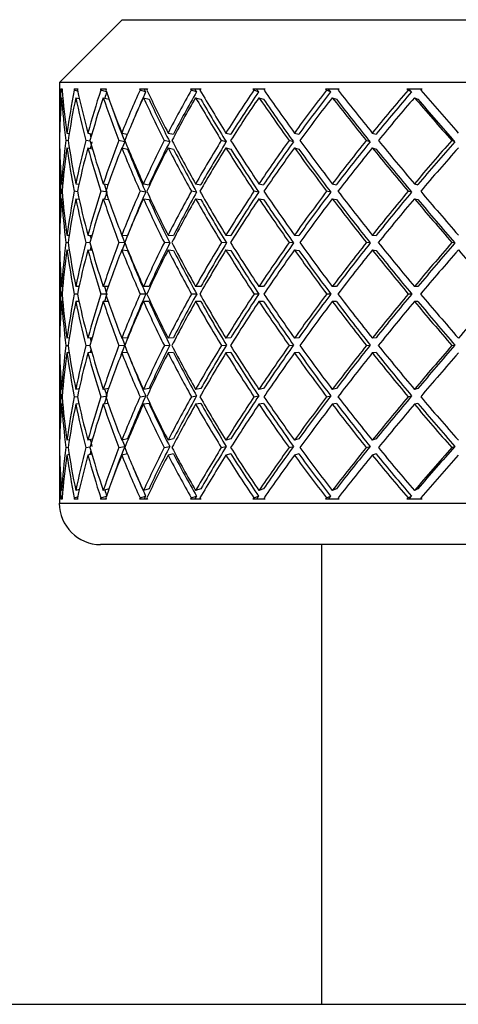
# Model space of a CAD drawing. Header units: inches. Extents: x 2.8 to 19.4, y 3.6 to 15.1.
# Tile 19 of 23: x 17.515 to 17.724, y 12.531 to 13. Entities that reach past the tile are written whole.
import ezdxf

# ---------------------------------------------------------------- set-up
doc = ezdxf.new("R2010")
doc.units = ezdxf.units.IN
doc.header["$MEASUREMENT"] = 0

msp = doc.modelspace()

# ---------------------------------------------------------------- linework, layer by layer
at = {"color": 7, "linetype": 'Continuous', "lineweight": 25}
for p, q in [((17.56349, 12.99993), (17.53349, 12.96994)), ((17.56349, 12.99993), (18.25349, 12.99993)), ((17.53349, 12.96994), (17.53349, 12.94909)), ((18.28349, 12.96994), (17.53349, 12.96994)), ((17.53422, 12.96693), (17.53486, 12.96693)), ((17.53481, 12.96617), (17.53426, 12.96631)), ((17.54048, 12.96693), (17.54223, 12.96693)), ((17.54219, 12.9659), (17.5406, 12.96631)), ((17.55304, 12.96693), (17.55587, 12.96693)), ((17.55591, 12.96558), (17.55324, 12.96631)), ((17.57167, 12.96693), (17.57555, 12.96693)), ((17.57464, 12.96554), (17.57196, 12.96631)), ((17.59607, 12.96693), (17.60092, 12.96693)), ((17.59891, 12.96554), (17.59643, 12.96631)), ((17.62582, 12.96693), (17.63155, 12.96693)), ((17.62848, 12.96554), (17.62624, 12.96631)), ((17.6604, 12.96693), (17.66692, 12.96693)), ((17.66284, 12.96554), (17.66089, 12.96631)), ((17.69923, 12.96693), (17.70643, 12.96693)), ((17.70141, 12.96554), (17.69976, 12.96631)), ((17.53451, 12.96278), (17.53514, 12.96262)), ((17.54133, 12.96278), (17.54299, 12.96235)), ((17.55443, 12.96278), (17.55717, 12.96203)), ((17.57359, 12.96278), (17.57627, 12.96201)), ((17.59847, 12.96278), (17.60095, 12.96201)), ((17.62867, 12.96278), (17.63091, 12.96201)), ((17.66365, 12.96278), (17.66561, 12.96201)), ((17.70282, 12.96278), (17.70446, 12.96201)), ((17.5335, 12.94596), (17.53363, 12.94593)), ((17.53713, 12.94596), (17.53817, 12.94575)), ((17.54711, 12.94596), (17.54899, 12.94557)), ((17.56327, 12.94596), (17.56592, 12.94539)), ((17.58534, 12.94596), (17.58792, 12.94537)), ((17.61294, 12.94596), (17.6153, 12.94537)), ((17.64559, 12.94596), (17.6477, 12.94537)), ((17.68275, 12.94596), (17.68455, 12.94537)), ((17.53355, 12.94241), (17.53349, 12.94242)), ((17.53768, 12.94221), (17.53664, 12.94242)), ((17.5482, 12.942), (17.54616, 12.94242)), ((17.56464, 12.94183), (17.56188, 12.94242)), ((17.58611, 12.94183), (17.58353, 12.94242)), ((17.6131, 12.94183), (17.61073, 12.94242)), ((17.64514, 12.94183), (17.64304, 12.94242)), ((17.68169, 12.94183), (17.67988, 12.94242)), ((17.72211, 12.94183), (17.72064, 12.94242)), ((17.53349, 12.93575), (17.53349, 12.90051)), ((17.5335, 12.93889), (17.53363, 12.93886)), ((17.53713, 12.93889), (17.53823, 12.93867)), ((17.54711, 12.93889), (17.54922, 12.93846)), ((17.56327, 12.93889), (17.56603, 12.9383)), ((17.58534, 12.93889), (17.58792, 12.9383)), ((17.61294, 12.93889), (17.6153, 12.9383)), ((17.64559, 12.93889), (17.6477, 12.9383)), ((17.68275, 12.93889), (17.68455, 12.9383)), ((17.53451, 12.92174), (17.5351, 12.92167)), ((17.54133, 12.92174), (17.54281, 12.92155)), ((17.55443, 12.92174), (17.55674, 12.92143)), ((17.57359, 12.92174), (17.57627, 12.92135)), ((17.59847, 12.92174), (17.60095, 12.92135)), ((17.62867, 12.92174), (17.63091, 12.92135)), ((17.66365, 12.92174), (17.66561, 12.92135)), ((17.70282, 12.92174), (17.70446, 12.92135)), ((17.5348, 12.91814), (17.53427, 12.91821)), ((17.54212, 12.91801), (17.54062, 12.91821)), ((17.55574, 12.91787), (17.55327, 12.91821)), ((17.57468, 12.91782), (17.572, 12.91821)), ((17.59896, 12.91782), (17.59648, 12.91821)), ((17.62854, 12.91782), (17.62631, 12.91821)), ((17.66292, 12.91782), (17.66096, 12.91821)), ((17.70149, 12.91782), (17.69984, 12.91821)), ((17.53451, 12.91467), (17.53512, 12.91459)), ((17.54133, 12.91467), (17.54289, 12.91447)), ((17.55443, 12.91467), (17.55696, 12.91432)), ((17.57359, 12.91467), (17.57627, 12.91428)), ((17.59847, 12.91467), (17.60095, 12.91428)), ((17.62867, 12.91467), (17.63091, 12.91428)), ((17.66365, 12.91467), (17.66561, 12.91428)), ((17.70282, 12.91467), (17.70446, 12.91428)), ((17.53355, 12.89378), (17.53349, 12.89379)), ((17.5335, 12.89732), (17.53363, 12.89732)), ((17.53765, 12.89372), (17.53665, 12.89379)), ((17.53713, 12.89732), (17.53817, 12.89725)), ((17.54811, 12.89366), (17.54618, 12.89379)), ((17.54711, 12.89732), (17.54903, 12.89719)), ((17.56466, 12.89359), (17.5619, 12.89379)), ((17.56327, 12.89732), (17.56602, 12.89713)), ((17.58614, 12.89359), (17.58356, 12.89379)), ((17.58534, 12.89732), (17.58792, 12.89713)), ((17.61313, 12.89359), (17.61077, 12.89379)), ((17.61294, 12.89732), (17.6153, 12.89713)), ((17.64518, 12.89359), (17.64308, 12.89379)), ((17.64559, 12.89732), (17.6477, 12.89713)), ((17.68173, 12.89359), (17.67993, 12.89379)), ((17.68275, 12.89732), (17.68455, 12.89713)), ((17.72217, 12.89359), (17.72069, 12.89379)), ((17.5335, 12.89025), (17.53363, 12.89024)), ((17.53713, 12.89025), (17.53819, 12.89018)), ((17.54711, 12.89025), (17.5491, 12.89012)), ((17.56327, 12.89025), (17.56603, 12.89006)), ((17.58534, 12.89025), (17.58792, 12.89006)), ((17.61294, 12.89025), (17.6153, 12.89006)), ((17.64559, 12.89025), (17.6477, 12.89006)), ((17.68275, 12.89025), (17.68455, 12.89006)), ((17.53349, 12.88706), (17.53349, 12.85146)), ((17.5351, 12.8728), (17.53451, 12.8728)), ((17.54283, 12.8728), (17.54133, 12.8728)), ((17.55682, 12.8728), (17.55443, 12.8728)), ((17.57627, 12.8728), (17.57359, 12.8728)), ((17.60095, 12.8728), (17.59847, 12.8728)), ((17.63091, 12.8728), (17.62867, 12.8728)), ((17.66561, 12.8728), (17.66365, 12.8728)), ((17.70446, 12.8728), (17.70282, 12.8728)), ((17.53479, 12.86926), (17.53427, 12.86926)), ((17.5351, 12.86573), (17.53451, 12.86573)), ((17.54207, 12.86926), (17.54063, 12.86926)), ((17.54283, 12.86573), (17.54133, 12.86573)), ((17.55561, 12.86926), (17.55328, 12.86926)), ((17.55682, 12.86573), (17.55443, 12.86573)), ((17.57469, 12.86926), (17.57201, 12.86926)), ((17.57627, 12.86573), (17.57359, 12.86573)), ((17.59898, 12.86926), (17.5965, 12.86926)), ((17.60095, 12.86573), (17.59847, 12.86573)), ((17.62856, 12.86926), (17.62633, 12.86926)), ((17.63091, 12.86573), (17.62867, 12.86573)), ((17.66294, 12.86926), (17.66098, 12.86926)), ((17.66561, 12.86573), (17.66365, 12.86573)), ((17.70151, 12.86926), (17.69987, 12.86926)), ((17.70446, 12.86573), (17.70282, 12.86573)), ((17.53363, 12.84828), (17.5335, 12.84827)), ((17.53819, 12.84834), (17.53713, 12.84827)), ((17.5491, 12.84841), (17.54711, 12.84827)), ((17.56603, 12.84847), (17.56327, 12.84827)), ((17.58792, 12.84847), (17.58534, 12.84827)), ((17.6153, 12.84847), (17.61294, 12.84827)), ((17.6477, 12.84847), (17.64559, 12.84827)), ((17.68455, 12.84847), (17.68275, 12.84827)), ((17.53349, 12.84474), (17.53355, 12.84474)), ((17.53665, 12.84474), (17.53765, 12.8448)), ((17.53817, 12.84127), (17.53713, 12.8412)), ((17.54618, 12.84474), (17.54811, 12.84487)), ((17.54903, 12.84133), (17.54711, 12.8412)), ((17.5619, 12.84474), (17.56466, 12.84493)), ((17.56602, 12.8414), (17.56327, 12.8412)), ((17.58356, 12.84474), (17.58614, 12.84493)), ((17.58792, 12.8414), (17.58534, 12.8412)), ((17.61077, 12.84474), (17.61313, 12.84493)), ((17.6153, 12.8414), (17.61294, 12.8412)), ((17.64308, 12.84474), (17.64518, 12.84493)), ((17.6477, 12.8414), (17.64559, 12.8412)), ((17.67993, 12.84474), (17.68173, 12.84493)), ((17.68455, 12.8414), (17.68275, 12.8412)), ((17.72069, 12.84474), (17.72217, 12.84493)), ((17.53349, 12.83801), (17.53349, 12.80278)), ((17.53363, 12.84121), (17.5335, 12.8412)), ((17.53512, 12.82393), (17.53451, 12.82385)), ((17.54289, 12.82406), (17.54133, 12.82385)), ((17.55696, 12.8242), (17.55443, 12.82385)), ((17.57627, 12.82424), (17.57359, 12.82385)), ((17.60095, 12.82424), (17.59847, 12.82385)), ((17.63091, 12.82424), (17.62867, 12.82385)), ((17.66561, 12.82424), (17.66365, 12.82385)), ((17.70446, 12.82424), (17.70282, 12.82385)), ((17.53427, 12.82032), (17.5348, 12.82039)), ((17.54062, 12.82032), (17.54212, 12.82052)), ((17.55327, 12.82032), (17.55574, 12.82066)), ((17.572, 12.82032), (17.57468, 12.82071)), ((17.59648, 12.82032), (17.59896, 12.82071)), ((17.62631, 12.82032), (17.62854, 12.82071)), ((17.66096, 12.82032), (17.66292, 12.82071)), ((17.69984, 12.82032), (17.70149, 12.82071)), ((17.5351, 12.81686), (17.53451, 12.81678)), ((17.54281, 12.81698), (17.54133, 12.81678)), ((17.55674, 12.8171), (17.55443, 12.81678)), ((17.57627, 12.81717), (17.57359, 12.81678)), ((17.60095, 12.81717), (17.59847, 12.81678)), ((17.63091, 12.81717), (17.62867, 12.81678)), ((17.66561, 12.81717), (17.66365, 12.81678)), ((17.70446, 12.81717), (17.70282, 12.81678)), ((17.53363, 12.79966), (17.5335, 12.79964)), ((17.53823, 12.79986), (17.53713, 12.79964)), ((17.54922, 12.80007), (17.54711, 12.79964)), ((17.56603, 12.80022), (17.56327, 12.79964)), ((17.58792, 12.80022), (17.58534, 12.79964)), ((17.6153, 12.80022), (17.61294, 12.79964)), ((17.6477, 12.80022), (17.64559, 12.79964)), ((17.68455, 12.80022), (17.68275, 12.79964)), ((17.53349, 12.79611), (17.53355, 12.79612)), ((17.53664, 12.79611), (17.53768, 12.79631)), ((17.54616, 12.79611), (17.5482, 12.79652)), ((17.56188, 12.79611), (17.56464, 12.79669)), ((17.58353, 12.79611), (17.58611, 12.79669)), ((17.61073, 12.79611), (17.6131, 12.79669)), ((17.64304, 12.79611), (17.64514, 12.79669)), ((17.67988, 12.79611), (17.68169, 12.79669)), ((17.72064, 12.79611), (17.72211, 12.79669)), ((17.53363, 12.79259), (17.5335, 12.79257)), ((17.53817, 12.79277), (17.53713, 12.79257)), ((17.54899, 12.79295), (17.54711, 12.79257)), ((17.56592, 12.79313), (17.56327, 12.79257)), ((17.58792, 12.79315), (17.58534, 12.79257)), ((17.6153, 12.79315), (17.61294, 12.79257)), ((17.6477, 12.79315), (17.64559, 12.79257)), ((17.68455, 12.79315), (17.68275, 12.79257)), ((17.53349, 12.78943), (17.53349, 12.76962)), ((17.53514, 12.7759), (17.53451, 12.77574)), ((17.54299, 12.77618), (17.54133, 12.77574)), ((17.55717, 12.77649), (17.55443, 12.77574)), ((17.57627, 12.77652), (17.57359, 12.77574)), ((17.60095, 12.77652), (17.59847, 12.77574)), ((17.63091, 12.77652), (17.62867, 12.77574)), ((17.66561, 12.77652), (17.66365, 12.77574)), ((17.70446, 12.77652), (17.70282, 12.77574)), ((17.53486, 12.77159), (17.53422, 12.77159)), ((17.53426, 12.77221), (17.53481, 12.77235)), ((17.54223, 12.77159), (17.54048, 12.77159)), ((17.5406, 12.77221), (17.54219, 12.77263)), ((17.55587, 12.77159), (17.55304, 12.77159)), ((17.55324, 12.77221), (17.55591, 12.77294)), ((17.57555, 12.77159), (17.57167, 12.77159)), ((17.57196, 12.77221), (17.57464, 12.77299)), ((17.60092, 12.77159), (17.59607, 12.77159)), ((17.59643, 12.77221), (17.59891, 12.77299)), ((17.63155, 12.77159), (17.62582, 12.77159)), ((17.62624, 12.77221), (17.62848, 12.77299)), ((17.66692, 12.77159), (17.6604, 12.77159)), ((17.66089, 12.77221), (17.66284, 12.77299)), ((17.70643, 12.77159), (17.69923, 12.77159)), ((17.69976, 12.77221), (17.70141, 12.77299)), ((17.53349, 12.76962), (18.22131, 12.76962)), ((18.22131, 12.74993), (17.55317, 12.74993)), ((17.65849, 12.74993), (17.65849, 12.53093)), ((16.95617, 12.53093), (18.86078, 12.53093))]:
    msp.add_line(p, q, dxfattribs=at)
msp.add_arc((17.55317, 12.76962), 0.01969, 180, 270, dxfattribs=at)
for centre, major_axis, ratio, start_param, end_param in [((17.90849, 12.8728), (-0.28886, 0.28886), 0.827838, 0.627271, 0.68296), ((17.90849, 12.86573), (0.30575, -0.30575), 0.710157, 3.8216, 3.823318), ((17.90849, 12.86573), (-0.28886, 0.28886), 0.827838, 0.606031, 0.60775), ((17.90849, 12.8728), (0.30575, -0.30575), 0.710157, 3.84284, 3.898529), ((17.90849, 12.8728), (-0.2726, 0.2726), 0.944637, 0.561822, 0.617511), ((17.90849, 12.86573), (0.31929, -0.31929), 0.615944, 3.887049, 3.888768), ((17.90849, 12.86573), (-0.2726, 0.2726), 0.944637, 0.540581, 0.5423), ((17.90849, 12.8728), (0.31929, -0.31929), 0.615944, 3.90829, 3.963979), ((17.90849, 12.8728), (0.27479, 0.27479), 0.928631, 2.067168, 2.122857), ((17.90849, 12.86573), (0.33147, -0.33147), 0.529043, 3.952499, 3.954218), ((17.90849, 12.8728), (0.27259, 0.27259), 0.928631, 2.067247, 2.075404), ((17.90849, 12.86573), (0.27479, 0.27479), 0.928631, 2.045928, 2.047646), ((17.90849, 12.8728), (0.33147, -0.33147), 0.529043, 3.97374, 4.029429), ((17.90849, 12.8728), (0.29089, 0.29089), 0.813569, 2.001718, 2.057407), ((17.90849, 12.8728), (0.28856, 0.28856), 0.813569, 2.001797, 2.039072), ((17.90849, 12.86573), (0.34223, -0.34223), 0.447966, 4.017949, 4.019668), ((17.90849, 12.86573), (0.33949, -0.33949), 0.447966, 4.015688, 4.019589), ((17.90849, 12.86573), (0.29089, 0.29089), 0.813569, 1.980478, 1.982197), ((17.90849, 12.8728), (0.34223, -0.34223), 0.447966, 4.039189, 4.094878), ((17.90849, 12.8728), (0.30575, 0.30575), 0.710157, 1.936268, 1.991957), ((17.90849, 12.8728), (0.3033, 0.3033), 0.710157, 1.936347, 1.991957), ((17.90849, 12.86573), (0.35152, -0.35152), 0.371514, 4.083399, 4.085118), ((17.90849, 12.86573), (0.34871, -0.34871), 0.371514, 4.081138, 4.085039), ((17.90849, 12.86573), (0.30575, 0.30575), 0.710157, 1.915028, 1.916747), ((17.90849, 12.8728), (0.35152, -0.35152), 0.371514, 4.104639, 4.160328), ((17.90849, 12.8728), (0.31929, 0.31929), 0.615944, 1.870818, 1.926508), ((17.90849, 12.8728), (0.31674, 0.31674), 0.615944, 1.870897, 1.926508), ((17.90849, 12.86573), (0.35931, -0.35931), 0.298697, 4.148849, 4.150567), ((17.90849, 12.86573), (0.35644, -0.35644), 0.298697, 4.146588, 4.150489), ((17.90849, 12.86573), (0.31929, 0.31929), 0.615944, 1.849578, 1.851297), ((17.90849, 12.8728), (0.35931, -0.35931), 0.298697, 4.170089, 4.225778), ((17.90849, 12.8728), (0.33147, 0.33147), 0.529043, 1.805369, 1.861058), ((17.90849, 12.8728), (0.32882, 0.32882), 0.529043, 1.805447, 1.861058), ((17.90849, 12.86573), (0.36556, -0.36556), 0.228677, 4.214299, 4.216017), ((17.90849, 12.86573), (0.36264, -0.36264), 0.228677, 4.212038, 4.215939), ((17.90849, 12.86573), (0.33147, 0.33147), 0.529043, 1.784128, 1.785847), ((17.90849, 12.8728), (0.36556, -0.36556), 0.228677, 4.235539, 4.291228), ((17.90849, 12.8728), (0.34223, 0.34223), 0.447966, 1.739919, 1.795608), ((17.90849, 12.8728), (0.33949, 0.33949), 0.447966, 1.739998, 1.795608), ((17.90849, 12.86573), (0.37025, -0.37025), 0.160725, 4.279749, 4.281467), ((17.90849, 12.86573), (0.36729, -0.36729), 0.160725, 4.277487, 4.281388), ((17.90849, 12.86573), (0.34223, 0.34223), 0.447966, 1.718679, 1.720397), ((17.90849, 12.8728), (0.37025, -0.37025), 0.160725, 4.300989, 4.356678), ((17.90849, 12.86573), (-0.28886, 0.28886), 0.827838, 0.617511, 0.673347), ((17.90849, 12.86573), (0.30575, -0.30575), 0.710157, 3.833079, 3.888916), ((17.90849, 12.86573), (-0.2726, 0.2726), 0.944637, 0.552061, 0.607898), ((17.90849, 12.86573), (0.31929, -0.31929), 0.615944, 3.898529, 3.954366), ((17.90849, 12.86573), (0.27479, 0.27479), 0.928631, 2.057407, 2.113244), ((17.90849, 12.86573), (0.33147, -0.33147), 0.529043, 3.963979, 4.019816), ((17.90849, 12.86573), (0.29089, 0.29089), 0.813569, 1.991957, 2.047794), ((17.90849, 12.86573), (0.34223, -0.34223), 0.447966, 4.029429, 4.085265), ((17.90849, 12.86573), (0.33949, -0.33949), 0.447966, 4.029429, 4.085188), ((17.90849, 12.86573), (0.30575, 0.30575), 0.710157, 1.926508, 1.982344), ((17.90849, 12.86573), (0.35152, -0.35152), 0.371514, 4.094878, 4.150715), ((17.90849, 12.86573), (0.34871, -0.34871), 0.371514, 4.094878, 4.150638), ((17.90849, 12.86573), (0.31929, 0.31929), 0.615944, 1.861058, 1.916895), ((17.90849, 12.86573), (0.35931, -0.35931), 0.298697, 4.160328, 4.216165), ((17.90849, 12.86573), (0.35644, -0.35644), 0.298697, 4.160328, 4.216088), ((17.90849, 12.86573), (0.33147, 0.33147), 0.529043, 1.795608, 1.851445), ((17.90849, 12.86573), (0.36556, -0.36556), 0.228677, 4.225778, 4.281615), ((17.90849, 12.86573), (0.36264, -0.36264), 0.228677, 4.225778, 4.281537), ((17.90849, 12.86573), (0.34223, 0.34223), 0.447966, 1.730158, 1.785995), ((17.90849, 12.86573), (0.37025, -0.37025), 0.160725, 4.291228, 4.347065), ((17.90849, 12.86573), (0.36729, -0.36729), 0.160725, 4.291228, 4.346987), ((17.90849, 12.86573), (0.32882, -0.32882), 0.529043, 3.97582, 4.019738), ((17.90849, 12.8728), (0.29089, -0.29089), 0.813569, 3.824553, 3.833079), ((17.90849, 12.86573), (0.29089, -0.29089), 0.813569, 3.81382, 3.823466), ((17.90849, 12.86573), (0.31674, -0.31674), 0.615944, 3.943466, 3.948579), ((17.90849, 12.8728), (-0.28886, 0.28886), 0.827838, 0.692573, 0.702155), ((17.90849, 12.8728), (0.29089, -0.29089), 0.813569, 3.842692, 3.898529), ((17.90849, 12.8728), (-0.2726, 0.2726), 0.944637, 0.627124, 0.68296), ((17.90849, 12.8728), (0.30575, -0.30575), 0.710157, 3.908142, 3.963979), ((17.90849, 12.8728), (0.27479, 0.27479), 0.928631, 2.13247, 2.188307), ((17.90849, 12.8728), (0.31929, -0.31929), 0.615944, 3.973592, 4.029429), ((17.90849, 12.8728), (0.27259, 0.27259), 0.928631, 2.132548, 2.141226), ((17.90849, 12.8728), (0.29089, 0.29089), 0.813569, 2.06702, 2.122857), ((17.90849, 12.8728), (0.28856, 0.28856), 0.813569, 2.067098, 2.075281), ((17.90849, 12.8728), (0.33147, -0.33147), 0.529043, 4.039042, 4.094878), ((17.90849, 12.8728), (0.30575, 0.30575), 0.710157, 2.00157, 2.057407), ((17.90849, 12.8728), (0.3033, 0.3033), 0.710157, 2.001648, 2.057407), ((17.90849, 12.8728), (0.34223, -0.34223), 0.447966, 4.104491, 4.160328), ((17.90849, 12.8728), (0.31929, 0.31929), 0.615944, 1.93612, 1.991957), ((17.90849, 12.8728), (0.31674, 0.31674), 0.615944, 1.936198, 1.991957), ((17.90849, 12.8728), (0.35152, -0.35152), 0.371514, 4.169941, 4.225778), ((17.90849, 12.8728), (0.33147, 0.33147), 0.529043, 1.870671, 1.926508), ((17.90849, 12.8728), (0.32882, 0.32882), 0.529043, 1.870748, 1.926508), ((17.90849, 12.8728), (0.35931, -0.35931), 0.298697, 4.235391, 4.291228), ((17.90849, 12.8728), (0.34223, 0.34223), 0.447966, 1.805221, 1.861058), ((17.90849, 12.8728), (0.33949, 0.33949), 0.447966, 1.805298, 1.861058), ((17.90849, 12.8728), (0.36556, -0.36556), 0.228677, 4.300841, 4.356678), ((17.90849, 12.8728), (0.35152, 0.35152), 0.371514, 1.739771, 1.795608), ((17.90849, 12.8728), (0.34871, 0.34871), 0.371514, 1.739848, 1.795608), ((17.90849, 12.86573), (-0.28886, 0.28886), 0.827838, 0.68296, 0.691486), ((17.90849, 12.86573), (0.29089, -0.29089), 0.813569, 3.833079, 3.889019), ((17.90849, 12.86573), (-0.2726, 0.2726), 0.944637, 0.617511, 0.673451), ((17.90849, 12.86573), (0.30575, -0.30575), 0.710157, 3.898529, 3.954469), ((17.90849, 12.86573), (0.27479, 0.27479), 0.928631, 2.122857, 2.178797), ((17.90849, 12.86573), (0.31929, -0.31929), 0.615944, 3.963979, 4.019919), ((17.90849, 12.86573), (0.29089, 0.29089), 0.813569, 2.057407, 2.113347), ((17.90849, 12.86573), (0.33147, -0.33147), 0.529043, 4.029429, 4.085369), ((17.90849, 12.86573), (0.32882, -0.32882), 0.529043, 4.029429, 4.085292), ((17.90849, 12.86573), (0.30575, 0.30575), 0.710157, 1.991957, 2.047898), ((17.90849, 12.86573), (0.34223, -0.34223), 0.447966, 4.094878, 4.150819), ((17.90849, 12.86573), (0.33949, -0.33949), 0.447966, 4.094878, 4.150742), ((17.90849, 12.86573), (0.31929, 0.31929), 0.615944, 1.926508, 1.982448), ((17.90849, 12.86573), (0.35152, -0.35152), 0.371514, 4.160328, 4.216269), ((17.90849, 12.86573), (0.34871, -0.34871), 0.371514, 4.160328, 4.216192), ((17.90849, 12.86573), (0.33147, 0.33147), 0.529043, 1.861058, 1.916998), ((17.90849, 12.86573), (0.35931, -0.35931), 0.298697, 4.225778, 4.281718), ((17.90849, 12.86573), (0.35644, -0.35644), 0.298697, 4.225778, 4.281642), ((17.90849, 12.86573), (0.34223, 0.34223), 0.447966, 1.795608, 1.851548), ((17.90849, 12.86573), (0.36556, -0.36556), 0.228677, 4.291228, 4.347168), ((17.90849, 12.86573), (0.36264, -0.36264), 0.228677, 4.291228, 4.347092), ((17.90849, 12.86573), (0.35152, 0.35152), 0.371514, 1.730158, 1.786098), ((17.90849, 12.86573), (0.31674, -0.31674), 0.615944, 4.009332, 4.019842), ((17.90849, 12.8728), (-0.2726, 0.2726), 0.944637, 0.69247, 0.74841), ((17.90849, 12.8728), (0.29089, -0.29089), 0.813569, 3.908038, 3.963979), ((17.90849, 12.8728), (0.27479, 0.27479), 0.928631, 2.197816, 2.253757), ((17.90849, 12.8728), (0.30575, -0.30575), 0.710157, 3.973488, 4.029429), ((17.90849, 12.8728), (0.29089, 0.29089), 0.813569, 2.132367, 2.188307), ((17.90849, 12.8728), (0.28856, 0.28856), 0.813569, 2.132443, 2.141188), ((17.90849, 12.8728), (0.31929, -0.31929), 0.615944, 4.038938, 4.094878), ((17.90849, 12.8728), (0.30575, 0.30575), 0.710157, 2.066917, 2.122857), ((17.90849, 12.8728), (0.3033, 0.3033), 0.710157, 2.066993, 2.122857), ((17.90849, 12.8728), (0.33147, -0.33147), 0.529043, 4.104388, 4.160328), ((17.90849, 12.8728), (0.31929, 0.31929), 0.615944, 2.001467, 2.057407), ((17.90849, 12.8728), (0.31674, 0.31674), 0.615944, 2.001544, 2.057407), ((17.90849, 12.8728), (0.34223, -0.34223), 0.447966, 4.169838, 4.225778), ((17.90849, 12.8728), (0.33147, 0.33147), 0.529043, 1.936017, 1.991957), ((17.90849, 12.8728), (0.32882, 0.32882), 0.529043, 1.936094, 1.991957), ((17.90849, 12.8728), (0.35152, -0.35152), 0.371514, 4.235288, 4.291228), ((17.90849, 12.8728), (0.34223, 0.34223), 0.447966, 1.870567, 1.926508), ((17.90849, 12.8728), (0.33949, 0.33949), 0.447966, 1.870644, 1.926508), ((17.90849, 12.8728), (0.35931, -0.35931), 0.298697, 4.300738, 4.356678), ((17.90849, 12.8728), (0.35152, 0.35152), 0.371514, 1.805117, 1.861058), ((17.90849, 12.8728), (0.34871, 0.34871), 0.371514, 1.805194, 1.861058), ((17.90849, 12.8728), (0.36556, -0.36556), 0.228677, 4.366187, 4.422128), ((17.90849, 12.86573), (-0.2726, 0.2726), 0.944637, 0.68296, 0.738962), ((17.90849, 12.86573), (0.29089, -0.29089), 0.813569, 3.898529, 3.95453), ((17.90849, 12.86573), (0.27479, 0.27479), 0.928631, 2.188307, 2.244308), ((17.90849, 12.86573), (0.30575, -0.30575), 0.710157, 3.963979, 4.01998), ((17.90849, 12.86573), (0.29089, 0.29089), 0.813569, 2.122857, 2.178858), ((17.90849, 12.86573), (0.31929, -0.31929), 0.615944, 4.029429, 4.08543), ((17.90849, 12.86573), (0.30575, 0.30575), 0.710157, 2.057407, 2.113409), ((17.90849, 12.86573), (0.33147, -0.33147), 0.529043, 4.094878, 4.15088), ((17.90849, 12.86573), (0.32882, -0.32882), 0.529043, 4.094878, 4.150804), ((17.90849, 12.86573), (0.31929, 0.31929), 0.615944, 1.991957, 2.047959), ((17.90849, 12.86573), (0.34223, -0.34223), 0.447966, 4.160328, 4.21633), ((17.90849, 12.86573), (0.33949, -0.33949), 0.447966, 4.160328, 4.216253), ((17.90849, 12.86573), (0.33147, 0.33147), 0.529043, 1.926508, 1.982509), ((17.90849, 12.86573), (0.35152, -0.35152), 0.371514, 4.225778, 4.281779), ((17.90849, 12.86573), (0.34871, -0.34871), 0.371514, 4.225778, 4.281703), ((17.90849, 12.86573), (0.34223, 0.34223), 0.447966, 1.861058, 1.917059), ((17.90849, 12.86573), (0.35931, -0.35931), 0.298697, 4.291228, 4.347229), ((17.90849, 12.86573), (0.35644, -0.35644), 0.298697, 4.291228, 4.347153), ((17.90849, 12.86573), (0.35152, 0.35152), 0.371514, 1.795608, 1.851609), ((17.90849, 12.86573), (0.36556, -0.36556), 0.228677, 4.356678, 4.412679), ((17.90849, 12.86573), (0.36264, -0.36264), 0.228677, 4.356678, 4.412603), ((17.90849, 12.8728), (0.27479, -0.27479), 0.928631, 3.890003, 3.898529), ((17.90849, 12.86573), (0.31674, -0.31674), 0.615944, 4.072429, 4.085354), ((17.90849, 12.86573), (0.27479, -0.27479), 0.928631, 3.879621, 3.88908), ((17.90849, 12.8728), (-0.2726, 0.2726), 0.944637, 0.757859, 0.767297), ((17.90849, 12.8728), (0.27479, -0.27479), 0.928631, 3.907977, 3.963979), ((17.90849, 12.8728), (0.27479, 0.27479), 0.928631, 2.263205, 2.319207), ((17.90849, 12.8728), (0.29089, -0.29089), 0.813569, 3.973427, 4.029429), ((17.90849, 12.8728), (0.29089, 0.29089), 0.813569, 2.197755, 2.253757), ((17.90849, 12.8728), (0.30575, -0.30575), 0.710157, 4.038877, 4.094878), ((17.90849, 12.86573), (0.3033, -0.3033), 0.710157, 4.010026, 4.014597), ((17.90849, 12.8728), (0.30575, 0.30575), 0.710157, 2.132306, 2.188307), ((17.90849, 12.8728), (0.3033, 0.3033), 0.710157, 2.132382, 2.141392), ((17.90849, 12.8728), (0.31929, -0.31929), 0.615944, 4.104327, 4.160328), ((17.90849, 12.8728), (0.31929, 0.31929), 0.615944, 2.066856, 2.122857), ((17.90849, 12.8728), (0.31674, 0.31674), 0.615944, 2.066932, 2.122857), ((17.90849, 12.8728), (0.33147, -0.33147), 0.529043, 4.169777, 4.225778), ((17.90849, 12.8728), (0.33147, 0.33147), 0.529043, 2.001406, 2.057407), ((17.90849, 12.8728), (0.32882, 0.32882), 0.529043, 2.001482, 2.057407), ((17.90849, 12.8728), (0.34223, -0.34223), 0.447966, 4.235227, 4.291228), ((17.90849, 12.8728), (0.34223, 0.34223), 0.447966, 1.935956, 1.991957), ((17.90849, 12.8728), (0.33949, 0.33949), 0.447966, 1.936032, 1.991957), ((17.90849, 12.8728), (0.35152, -0.35152), 0.371514, 4.300676, 4.356678), ((17.90849, 12.8728), (0.35152, 0.35152), 0.371514, 1.870506, 1.926508), ((17.90849, 12.8728), (0.34871, 0.34871), 0.371514, 1.870582, 1.926508), ((17.90849, 12.8728), (0.35931, -0.35931), 0.298697, 4.366126, 4.422128), ((17.90849, 12.8728), (0.35931, 0.35931), 0.298697, 1.805056, 1.861058), ((17.90849, 12.8728), (0.35644, 0.35644), 0.298697, 1.805132, 1.861058), ((17.90849, 12.86573), (-0.2726, 0.2726), 0.944637, 0.74841, 0.756936), ((17.90849, 12.86573), (0.27479, -0.27479), 0.928631, 3.898529, 3.95455), ((17.90849, 12.86573), (0.27479, 0.27479), 0.928631, 2.253757, 2.309778), ((17.90849, 12.86573), (0.29089, -0.29089), 0.813569, 3.963979, 4.02), ((17.90849, 12.86573), (0.29089, 0.29089), 0.813569, 2.188307, 2.244329), ((17.90849, 12.86573), (0.30575, -0.30575), 0.710157, 4.029429, 4.08545), ((17.90849, 12.8728), (0.28856, 0.28856), 0.813569, 2.202582, 2.207017), ((17.90849, 12.86573), (0.30575, 0.30575), 0.710157, 2.122857, 2.178879), ((17.90849, 12.86573), (0.31929, -0.31929), 0.615944, 4.094878, 4.1509), ((17.90849, 12.86573), (0.31674, -0.31674), 0.615944, 4.094878, 4.150824), ((17.90849, 12.86573), (0.31929, 0.31929), 0.615944, 2.057407, 2.113429), ((17.90849, 12.86573), (0.33147, -0.33147), 0.529043, 4.160328, 4.21635), ((17.90849, 12.86573), (0.32882, -0.32882), 0.529043, 4.160328, 4.216274), ((17.90849, 12.86573), (0.33147, 0.33147), 0.529043, 1.991957, 2.047979), ((17.90849, 12.86573), (0.34223, -0.34223), 0.447966, 4.225778, 4.2818), ((17.90849, 12.86573), (0.33949, -0.33949), 0.447966, 4.225778, 4.281724), ((17.90849, 12.86573), (0.34223, 0.34223), 0.447966, 1.926508, 1.982529), ((17.90849, 12.86573), (0.35152, -0.35152), 0.371514, 4.291228, 4.34725), ((17.90849, 12.86573), (0.34871, -0.34871), 0.371514, 4.291228, 4.347174), ((17.90849, 12.86573), (0.35152, 0.35152), 0.371514, 1.861058, 1.917079), ((17.90849, 12.86573), (0.35931, -0.35931), 0.298697, 4.356678, 4.412699), ((17.90849, 12.86573), (0.35644, -0.35644), 0.298697, 4.356678, 4.412623), ((17.90849, 12.86573), (0.35931, 0.35931), 0.298697, 1.795608, 1.851629), ((17.90849, 12.86573), (0.36556, -0.36556), 0.228677, 4.422128, 4.478149), ((17.90849, 12.86573), (0.3033, -0.3033), 0.710157, 4.075869, 4.085374), ((17.90849, 12.8728), (0.27479, 0.27479), 0.928631, 2.328635, 2.384656), ((17.90849, 12.86573), (0.27479, 0.27479), 0.928631, 2.319207, 2.375208), ((17.90849, 12.86573), (0.27479, -0.27479), 0.928631, 3.963979, 4.01998), ((17.90849, 12.8728), (0.27479, -0.27479), 0.928631, 3.973407, 4.029429), ((17.90849, 12.8728), (0.29089, 0.29089), 0.813569, 2.263185, 2.319207), ((17.90849, 12.86573), (0.29089, 0.29089), 0.813569, 2.253757, 2.309758), ((17.90849, 12.86573), (0.29089, -0.29089), 0.813569, 4.029429, 4.08543), ((17.90849, 12.8728), (0.29089, -0.29089), 0.813569, 4.038857, 4.094878), ((17.90849, 12.8728), (0.30575, 0.30575), 0.710157, 2.197735, 2.253757), ((17.90849, 12.86573), (0.30575, 0.30575), 0.710157, 2.188307, 2.244308), ((17.90849, 12.86573), (0.30575, -0.30575), 0.710157, 4.094878, 4.15088), ((17.90849, 12.8728), (0.3033, 0.3033), 0.710157, 2.197811, 2.207316), ((17.90849, 12.8728), (0.30575, -0.30575), 0.710157, 4.104307, 4.160328), ((17.90849, 12.8728), (0.31929, 0.31929), 0.615944, 2.132285, 2.188307), ((17.90849, 12.86573), (0.31929, 0.31929), 0.615944, 2.122857, 2.178858), ((17.90849, 12.8728), (0.31674, 0.31674), 0.615944, 2.132361, 2.188307), ((17.90849, 12.86573), (0.31929, -0.31929), 0.615944, 4.160328, 4.21633), ((17.90849, 12.8728), (0.31929, -0.31929), 0.615944, 4.169756, 4.225778), ((17.90849, 12.86573), (0.31674, -0.31674), 0.615944, 4.160328, 4.216253), ((17.90849, 12.8728), (0.33147, 0.33147), 0.529043, 2.066835, 2.122857), ((17.90849, 12.86573), (0.33147, 0.33147), 0.529043, 2.057407, 2.113409), ((17.90849, 12.8728), (0.32882, 0.32882), 0.529043, 2.066911, 2.122857), ((17.90849, 12.86573), (0.33147, -0.33147), 0.529043, 4.225778, 4.281779), ((17.90849, 12.8728), (0.33147, -0.33147), 0.529043, 4.235206, 4.291228), ((17.90849, 12.86573), (0.32882, -0.32882), 0.529043, 4.225778, 4.281703), ((17.90849, 12.8728), (0.34223, 0.34223), 0.447966, 2.001386, 2.057407), ((17.90849, 12.86573), (0.34223, 0.34223), 0.447966, 1.991957, 2.047959), ((17.90849, 12.8728), (0.33949, 0.33949), 0.447966, 2.001462, 2.057407), ((17.90849, 12.86573), (0.34223, -0.34223), 0.447966, 4.291228, 4.347229), ((17.90849, 12.86573), (0.33949, -0.33949), 0.447966, 4.291228, 4.347153), ((17.90849, 12.8728), (0.34223, -0.34223), 0.447966, 4.300656, 4.356678), ((17.90849, 12.8728), (0.35152, 0.35152), 0.371514, 1.935936, 1.991957), ((17.90849, 12.8728), (0.34871, 0.34871), 0.371514, 1.936012, 1.991957), ((17.90849, 12.86573), (0.35152, 0.35152), 0.371514, 1.926508, 1.982509), ((17.90849, 12.86573), (0.35152, -0.35152), 0.371514, 4.356678, 4.412679), ((17.90849, 12.86573), (0.34871, -0.34871), 0.371514, 4.356678, 4.412603), ((17.90849, 12.8728), (0.35152, -0.35152), 0.371514, 4.366106, 4.422128), ((17.90849, 12.8728), (0.35931, 0.35931), 0.298697, 1.870486, 1.926508), ((17.90849, 12.8728), (0.35644, 0.35644), 0.298697, 1.870562, 1.926508), ((17.90849, 12.86573), (0.35931, 0.35931), 0.298697, 1.861058, 1.917059), ((17.90849, 12.86573), (0.35931, -0.35931), 0.298697, 4.422128, 4.478129), ((17.90849, 12.86573), (0.35644, -0.35644), 0.298697, 4.422128, 4.478053), ((17.90849, 12.8728), (0.35931, -0.35931), 0.298697, 4.431556, 4.487577), ((17.90849, 12.8728), (0.36556, 0.36556), 0.228677, 1.805036, 1.861058), ((17.90849, 12.8728), (0.2726, 0.2726), 0.944637, 2.384656, 2.393182), ((17.90849, 12.86573), (0.2726, 0.2726), 0.944637, 2.374295, 2.383734), ((17.90849, 12.86573), (0.28856, -0.28856), 0.813569, 4.076168, 4.080603), ((17.90849, 12.86573), (0.3033, -0.3033), 0.710157, 4.141794, 4.150804), ((17.90849, 12.8728), (0.27479, 0.27479), 0.928631, 2.394105, 2.403565), ((17.90849, 12.8728), (0.2726, 0.2726), 0.944637, 2.402631, 2.458632), ((17.90849, 12.8728), (0.29089, 0.29089), 0.813569, 2.328655, 2.384656), ((17.90849, 12.8728), (0.27479, -0.27479), 0.928631, 4.038877, 4.094878), ((17.90849, 12.8728), (0.30575, 0.30575), 0.710157, 2.263205, 2.319207), ((17.90849, 12.8728), (0.29089, -0.29089), 0.813569, 4.104327, 4.160328), ((17.90849, 12.8728), (0.3033, 0.3033), 0.710157, 2.268588, 2.273159), ((17.90849, 12.8728), (0.31929, 0.31929), 0.615944, 2.197755, 2.253757), ((17.90849, 12.8728), (0.31674, 0.31674), 0.615944, 2.197832, 2.210757), ((17.90849, 12.8728), (0.30575, -0.30575), 0.710157, 4.169777, 4.225778), ((17.90849, 12.86573), (0.3033, -0.3033), 0.710157, 4.160328, 4.216192), ((17.90849, 12.8728), (0.33147, 0.33147), 0.529043, 2.132306, 2.188307), ((17.90849, 12.8728), (0.32882, 0.32882), 0.529043, 2.132382, 2.188307), ((17.90849, 12.8728), (0.31929, -0.31929), 0.615944, 4.235227, 4.291228), ((17.90849, 12.86573), (0.31674, -0.31674), 0.615944, 4.225778, 4.281642), ((17.90849, 12.8728), (0.34223, 0.34223), 0.447966, 2.066856, 2.122857), ((17.90849, 12.8728), (0.33949, 0.33949), 0.447966, 2.066932, 2.122857), ((17.90849, 12.8728), (0.33147, -0.33147), 0.529043, 4.300676, 4.356678), ((17.90849, 12.86573), (0.32882, -0.32882), 0.529043, 4.291228, 4.347092), ((17.90849, 12.8728), (0.35152, 0.35152), 0.371514, 2.001406, 2.057407), ((17.90849, 12.8728), (0.34871, 0.34871), 0.371514, 2.001482, 2.057407), ((17.90849, 12.86573), (0.33949, -0.33949), 0.447966, 4.356678, 4.412541), ((17.90849, 12.8728), (0.34223, -0.34223), 0.447966, 4.366126, 4.422128), ((17.90849, 12.8728), (0.35931, 0.35931), 0.298697, 1.935956, 1.991957), ((17.90849, 12.8728), (0.35644, 0.35644), 0.298697, 1.936032, 1.991957), ((17.90849, 12.86573), (0.34871, -0.34871), 0.371514, 4.422128, 4.477991), ((17.90849, 12.8728), (0.35152, -0.35152), 0.371514, 4.431576, 4.487577), ((17.90849, 12.8728), (0.36556, 0.36556), 0.228677, 1.870506, 1.926508), ((17.90849, 12.8728), (0.36264, 0.36264), 0.228677, 1.870582, 1.926508), ((17.90849, 12.86573), (0.27479, 0.27479), 0.928631, 2.384656, 2.393182), ((17.90849, 12.86573), (0.2726, 0.2726), 0.944637, 2.393182, 2.449123), ((17.90849, 12.86573), (0.29089, 0.29089), 0.813569, 2.319207, 2.375147), ((17.90849, 12.86573), (0.27479, -0.27479), 0.928631, 4.029429, 4.085369), ((17.90849, 12.86573), (0.30575, 0.30575), 0.710157, 2.253757, 2.309697), ((17.90849, 12.86573), (0.29089, -0.29089), 0.813569, 4.094878, 4.150819), ((17.90849, 12.86573), (0.31929, 0.31929), 0.615944, 2.188307, 2.244247), ((17.90849, 12.86573), (0.30575, -0.30575), 0.710157, 4.160328, 4.216269), ((17.90849, 12.86573), (0.33147, 0.33147), 0.529043, 2.122857, 2.178797), ((17.90849, 12.86573), (0.31929, -0.31929), 0.615944, 4.225778, 4.281718), ((17.90849, 12.86573), (0.34223, 0.34223), 0.447966, 2.057407, 2.113347), ((17.90849, 12.86573), (0.33147, -0.33147), 0.529043, 4.291228, 4.347168), ((17.90849, 12.86573), (0.35152, 0.35152), 0.371514, 1.991957, 2.047898), ((17.90849, 12.86573), (0.34223, -0.34223), 0.447966, 4.356678, 4.412618), ((17.90849, 12.86573), (0.35931, 0.35931), 0.298697, 1.926508, 1.982448), ((17.90849, 12.86573), (0.35152, -0.35152), 0.371514, 4.422128, 4.478068), ((17.90849, 12.86573), (0.36556, 0.36556), 0.228677, 1.861058, 1.916998), ((17.90849, 12.86573), (0.28856, -0.28856), 0.813569, 4.141997, 4.150742), ((17.90849, 12.8728), (0.29089, 0.29089), 0.813569, 2.394166, 2.450106), ((17.90849, 12.8728), (0.2726, 0.2726), 0.944637, 2.468142, 2.524082), ((17.90849, 12.8728), (0.30575, 0.30575), 0.710157, 2.328716, 2.384656), ((17.90849, 12.8728), (0.27479, -0.27479), 0.928631, 4.104388, 4.160328), ((17.90849, 12.8728), (0.31929, 0.31929), 0.615944, 2.263266, 2.319207), ((17.90849, 12.8728), (0.31674, 0.31674), 0.615944, 2.263343, 2.273854), ((17.90849, 12.8728), (0.29089, -0.29089), 0.813569, 4.169838, 4.225778), ((17.90849, 12.8728), (0.33147, 0.33147), 0.529043, 2.197816, 2.253757), ((17.90849, 12.8728), (0.32882, 0.32882), 0.529043, 2.197893, 2.253757), ((17.90849, 12.8728), (0.30575, -0.30575), 0.710157, 4.235288, 4.291228), ((17.90849, 12.8728), (0.34223, 0.34223), 0.447966, 2.132367, 2.188307), ((17.90849, 12.8728), (0.33949, 0.33949), 0.447966, 2.132443, 2.188307), ((17.90849, 12.8728), (0.31929, -0.31929), 0.615944, 4.300738, 4.356678), ((17.90849, 12.8728), (0.35152, 0.35152), 0.371514, 2.066917, 2.122857), ((17.90849, 12.8728), (0.34871, 0.34871), 0.371514, 2.066993, 2.122857), ((17.90849, 12.8728), (0.33147, -0.33147), 0.529043, 4.366187, 4.422128), ((17.90849, 12.8728), (0.35931, 0.35931), 0.298697, 2.001467, 2.057407), ((17.90849, 12.8728), (0.35644, 0.35644), 0.298697, 2.001544, 2.057407), ((17.90849, 12.8728), (0.34223, -0.34223), 0.447966, 4.431637, 4.487577), ((17.90849, 12.8728), (0.36556, 0.36556), 0.228677, 1.936017, 1.991957), ((17.90849, 12.8728), (0.36264, 0.36264), 0.228677, 1.936094, 1.991957), ((17.90849, 12.8728), (0.35152, -0.35152), 0.371514, 4.497087, 4.553027), ((17.90849, 12.86573), (0.29089, 0.29089), 0.813569, 2.384656, 2.440493), ((17.90849, 12.86573), (0.2726, 0.2726), 0.944637, 2.458632, 2.514469), ((17.90849, 12.86573), (0.30575, 0.30575), 0.710157, 2.319207, 2.375043), ((17.90849, 12.86573), (0.27479, -0.27479), 0.928631, 4.094878, 4.150715), ((17.90849, 12.86573), (0.31929, 0.31929), 0.615944, 2.253757, 2.309594), ((17.90849, 12.86573), (0.29089, -0.29089), 0.813569, 4.160328, 4.216165), ((17.90849, 12.86573), (0.33147, 0.33147), 0.529043, 2.188307, 2.244144), ((17.90849, 12.86573), (0.30575, -0.30575), 0.710157, 4.225778, 4.281615), ((17.90849, 12.86573), (0.3033, -0.3033), 0.710157, 4.225778, 4.281537), ((17.90849, 12.86573), (0.34223, 0.34223), 0.447966, 2.122857, 2.178694), ((17.90849, 12.86573), (0.31929, -0.31929), 0.615944, 4.291228, 4.347065), ((17.90849, 12.86573), (0.31674, -0.31674), 0.615944, 4.291228, 4.346987), ((17.90849, 12.86573), (0.35152, 0.35152), 0.371514, 2.057407, 2.113244), ((17.90849, 12.86573), (0.33147, -0.33147), 0.529043, 4.356678, 4.412515), ((17.90849, 12.86573), (0.32882, -0.32882), 0.529043, 4.356678, 4.412437), ((17.90849, 12.86573), (0.35931, 0.35931), 0.298697, 1.991957, 2.047794), ((17.90849, 12.86573), (0.34223, -0.34223), 0.447966, 4.422128, 4.477965), ((17.90849, 12.86573), (0.33949, -0.33949), 0.447966, 4.422128, 4.477887), ((17.90849, 12.86573), (0.36556, 0.36556), 0.228677, 1.926508, 1.982344), ((17.90849, 12.86573), (0.35152, -0.35152), 0.371514, 4.487577, 4.543414), ((17.90849, 12.86573), (0.34871, -0.34871), 0.371514, 4.487577, 4.543337), ((17.90849, 12.8728), (0.28886, 0.28886), 0.827838, 2.450106, 2.458632), ((17.90849, 12.86573), (0.28886, 0.28886), 0.827838, 2.439438, 2.449019), ((17.90849, 12.86573), (0.27259, -0.27259), 0.928631, 4.141959, 4.150638), ((17.90849, 12.86573), (0.28856, -0.28856), 0.813569, 4.207905, 4.216088), ((17.90849, 12.8728), (0.29089, 0.29089), 0.813569, 2.459719, 2.469366), ((17.90849, 12.8728), (0.28886, 0.28886), 0.827838, 2.468245, 2.524082), ((17.90849, 12.8728), (0.30575, 0.30575), 0.710157, 2.394269, 2.450106), ((17.90849, 12.8728), (0.2726, 0.2726), 0.944637, 2.533695, 2.589532), ((17.90849, 12.8728), (0.31929, 0.31929), 0.615944, 2.32882, 2.384656), ((17.90849, 12.8728), (0.31674, 0.31674), 0.615944, 2.334607, 2.339719), ((17.90849, 12.8728), (0.27479, -0.27479), 0.928631, 4.169941, 4.225778), ((17.90849, 12.8728), (0.33147, 0.33147), 0.529043, 2.26337, 2.319207), ((17.90849, 12.8728), (0.32882, 0.32882), 0.529043, 2.263447, 2.307365), ((17.90849, 12.8728), (0.29089, -0.29089), 0.813569, 4.235391, 4.291228), ((17.90849, 12.8728), (0.34223, 0.34223), 0.447966, 2.19792, 2.253757), ((17.90849, 12.8728), (0.33949, 0.33949), 0.447966, 2.197997, 2.253757), ((17.90849, 12.8728), (0.30575, -0.30575), 0.710157, 4.300841, 4.356678), ((17.90849, 12.8728), (0.35152, 0.35152), 0.371514, 2.13247, 2.188307), ((17.90849, 12.8728), (0.34871, 0.34871), 0.371514, 2.132548, 2.188307), ((17.90849, 12.8728), (0.31929, -0.31929), 0.615944, 4.366291, 4.422128), ((17.90849, 12.8728), (0.35931, 0.35931), 0.298697, 2.06702, 2.122857), ((17.90849, 12.8728), (0.35644, 0.35644), 0.298697, 2.067098, 2.122857), ((17.90849, 12.8728), (0.33147, -0.33147), 0.529043, 4.431741, 4.487577), ((17.90849, 12.8728), (0.36556, 0.36556), 0.228677, 2.00157, 2.057407), ((17.90849, 12.8728), (0.36264, 0.36264), 0.228677, 2.001648, 2.057407), ((17.90849, 12.8728), (0.34223, -0.34223), 0.447966, 4.49719, 4.553027), ((17.90849, 12.8728), (0.37025, 0.37025), 0.160725, 1.93612, 1.991957), ((17.90849, 12.8728), (0.36729, 0.36729), 0.160725, 1.936198, 1.991957), ((17.90849, 12.86573), (0.29089, 0.29089), 0.813569, 2.450106, 2.458632), ((17.90849, 12.86573), (0.28886, 0.28886), 0.827838, 2.458632, 2.514321), ((17.90849, 12.86573), (0.30575, 0.30575), 0.710157, 2.384656, 2.440345), ((17.90849, 12.86573), (0.2726, 0.2726), 0.944637, 2.524082, 2.579771), ((17.90849, 12.86573), (0.31929, 0.31929), 0.615944, 2.319207, 2.374896), ((17.90849, 12.86573), (0.27479, -0.27479), 0.928631, 4.160328, 4.216017), ((17.90849, 12.86573), (0.33147, 0.33147), 0.529043, 2.253757, 2.309446), ((17.90849, 12.86573), (0.29089, -0.29089), 0.813569, 4.225778, 4.281467), ((17.90849, 12.86573), (0.34223, 0.34223), 0.447966, 2.188307, 2.243996), ((17.90849, 12.86573), (0.30575, -0.30575), 0.710157, 4.291228, 4.346917), ((17.90849, 12.86573), (0.3033, -0.3033), 0.710157, 4.291228, 4.346838), ((17.90849, 12.86573), (0.35152, 0.35152), 0.371514, 2.122857, 2.178546), ((17.90849, 12.86573), (0.31929, -0.31929), 0.615944, 4.356678, 4.412367), ((17.90849, 12.86573), (0.31674, -0.31674), 0.615944, 4.356678, 4.412288), ((17.90849, 12.86573), (0.35931, 0.35931), 0.298697, 2.057407, 2.113096), ((17.90849, 12.86573), (0.33147, -0.33147), 0.529043, 4.422128, 4.477817), ((17.90849, 12.86573), (0.32882, -0.32882), 0.529043, 4.422128, 4.477738), ((17.90849, 12.86573), (0.36556, 0.36556), 0.228677, 1.991957, 2.047646), ((17.90849, 12.86573), (0.34223, -0.34223), 0.447966, 4.487577, 4.543267), ((17.90849, 12.86573), (0.33949, -0.33949), 0.447966, 4.487577, 4.543188), ((17.90849, 12.86573), (0.37025, 0.37025), 0.160725, 1.926508, 1.982197), ((17.90849, 12.86573), (0.28856, -0.28856), 0.813569, 4.244113, 4.281388), ((17.90849, 12.86573), (0.27259, -0.27259), 0.928631, 4.207781, 4.215939), ((17.90849, 12.8728), (0.30575, 0.30575), 0.710157, 2.459867, 2.461586), ((17.90849, 12.8728), (0.28886, 0.28886), 0.827838, 2.533843, 2.535562), ((17.90849, 12.8728), (0.31929, 0.31929), 0.615944, 2.394417, 2.396136), ((17.90849, 12.8728), (0.2726, 0.2726), 0.944637, 2.599293, 2.601011), ((17.90849, 12.8728), (0.33147, 0.33147), 0.529043, 2.328967, 2.330686), ((17.90849, 12.8728), (0.27479, -0.27479), 0.928631, 4.235539, 4.237258), ((17.90849, 12.8728), (0.34223, 0.34223), 0.447966, 2.263518, 2.265236), ((17.90849, 12.8728), (0.33949, 0.33949), 0.447966, 2.263596, 2.267497), ((17.90849, 12.8728), (0.29089, -0.29089), 0.813569, 4.300989, 4.302707), ((17.90849, 12.8728), (0.35152, 0.35152), 0.371514, 2.198068, 2.199786), ((17.90849, 12.8728), (0.34871, 0.34871), 0.371514, 2.198146, 2.202047), ((17.90849, 12.8728), (0.30575, -0.30575), 0.710157, 4.366439, 4.368157), ((17.90849, 12.8728), (0.35931, 0.35931), 0.298697, 2.132618, 2.134336), ((17.90849, 12.8728), (0.35644, 0.35644), 0.298697, 2.132697, 2.136598), ((17.90849, 12.8728), (0.31929, -0.31929), 0.615944, 4.431888, 4.433607), ((17.90849, 12.8728), (0.36556, 0.36556), 0.228677, 2.067168, 2.068887), ((17.90849, 12.8728), (0.36264, 0.36264), 0.228677, 2.067247, 2.071148), ((17.90849, 12.8728), (0.33147, -0.33147), 0.529043, 4.497338, 4.499057), ((17.90849, 12.8728), (0.37025, 0.37025), 0.160725, 2.001718, 2.003437), ((17.90849, 12.8728), (0.36729, 0.36729), 0.160725, 2.001797, 2.005698), ((17.90849, 12.8728), (0.34223, -0.34223), 0.447966, 4.562788, 4.564507)]:
    msp.add_ellipse(centre, major_axis=major_axis, ratio=ratio, start_param=start_param, end_param=end_param, dxfattribs=at)

doc.saveas('drawing.dxf')
